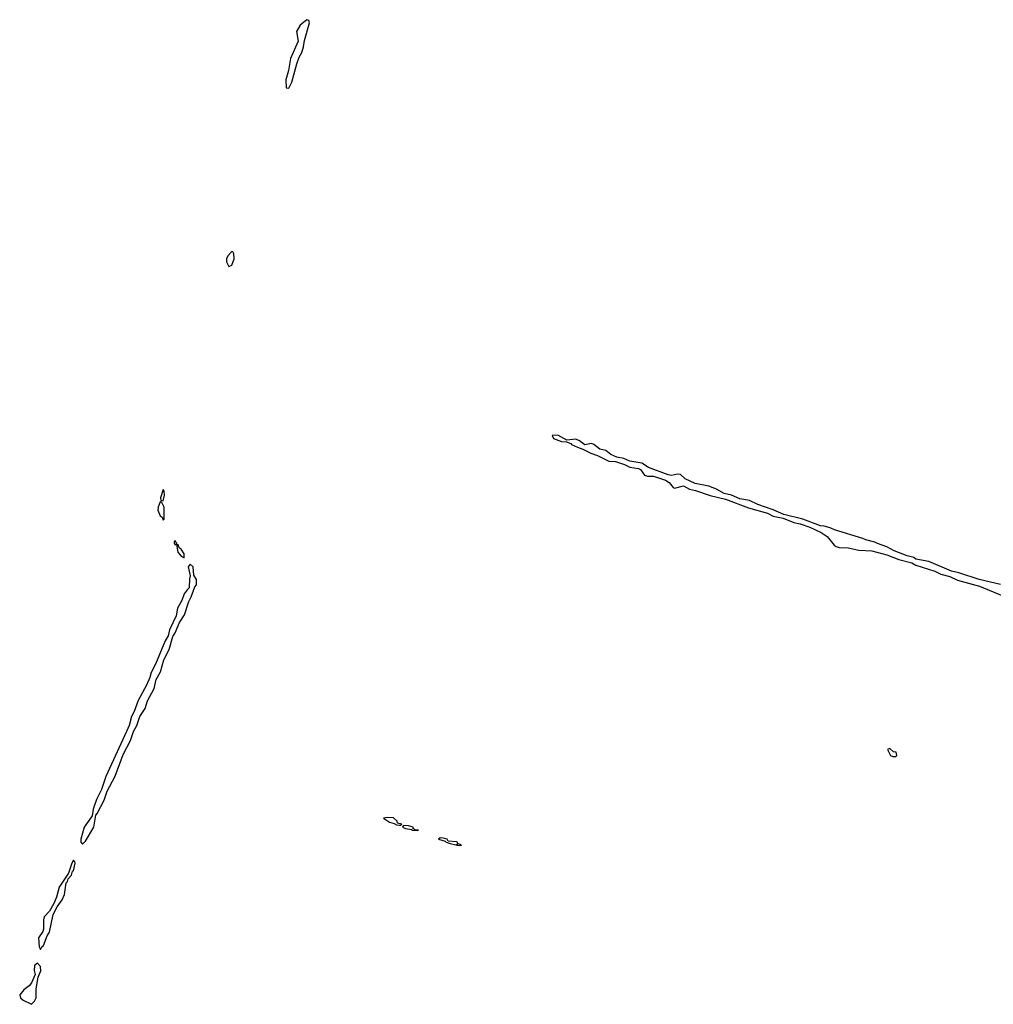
# Model space of a CAD drawing. Header units: inches. Extents: x 2769577 to 2880010, y 685631 to 825129.
# Tile 132 of 155: x 2830271 to 2836781, y 786166 to 792749. Entities that reach past the tile are written whole.
import ezdxf

# ---------------------------------------------------------------- set-up
doc = ezdxf.new("R2010")
doc.units = ezdxf.units.IN
doc.header["$MEASUREMENT"] = 0
doc.layers.add('C8738', color=7, linetype='Continuous')
doc.layers.add('C8739', color=7, linetype='Continuous')

msp = doc.modelspace()

# ---------------------------------------------------------------- linework, layer by layer
at = {"layer": 'C8738', "color": 4, "elevation": 4}
msp.add_lwpolyline([(2836830, 788973.5), (2836686.1, 789006.1), (2836550.8, 789050.8), (2836502.5, 789062.5), (2836350, 789126), (2836263.3, 789143.3), (2836250, 789152.8), (2836204.7, 789164.7), (2836117.6, 789197.6), (2836070, 789224.7), (2836006.1, 789246.1), (2835990, 789256.9), (2835930, 789271.1), (2835910, 789281.5), (2835719.1, 789339.1), (2835690, 789352.6), (2835650, 789363.5), (2835625.3, 789365.3), (2835508.7, 789410), (2835380.5, 789440.5), (2835310, 789472.4), (2835206.7, 789506.7), (2835150, 789533.7), (2835086.3, 789546.3), (2835030.8, 789570.8), (2834981.1, 789581.1), (2834930.9, 789610.9), (2834879, 789630), (2834788.1, 789648.1), (2834720.3, 789680.3), (2834690, 789707.3), (2834670, 789711.3), (2834630, 789702.6), (2834606.2, 789706.2), (2834475.5, 789755.5), (2834430, 789783.7), (2834350, 789797.7), (2834310, 789815.1), (2834264.2, 789824.2), (2834222.9, 789842.9), (2834190, 789869.6), (2834150, 789876.9), (2834110, 789909.5), (2834094.9, 789914.9), (2834050, 789906), (2834014.3, 789934.3), (2833990, 789943.7), (2833930, 789938), (2833870, 789971.8), (2833832, 789970), (2833841, 789950), (2833894, 789930), (2833927.7, 789927.7), (2833956.3, 789916.3), (2833961, 789910), (2834001, 789890), (2834037.6, 789877.6), (2834091, 789850), (2834135.6, 789835.6), (2834210, 789797.1), (2834254.9, 789794.9), (2834315.3, 789775.3), (2834350, 789757.1), (2834408.3, 789748.3), (2834421.1, 789741.1), (2834450, 789704.9), (2834470, 789698), (2834510, 789698), (2834590.4, 789670.4), (2834614.9, 789654.9), (2834641.3, 789621.3), (2834650, 789616.3), (2834710, 789633), (2834750, 789610.6), (2834790, 789602), (2834888.4, 789568.4), (2834990, 789544.4), (2835145.1, 789485.1), (2835270.4, 789450.4), (2835310, 789430.6), (2835377.1, 789417.1), (2835448.2, 789388.2), (2835490, 789379.3), (2835555.1, 789355.1), (2835630, 789320.5), (2835670, 789293.4), (2835716.3, 789236.3), (2835730, 789226), (2835750, 789221), (2835810, 789219.1), (2835881.4, 789201.4), (2835970, 789198), (2836070.4, 789170.4), (2836150, 789139.1), (2836237.1, 789117.1), (2836263, 789103), (2836390, 789061.6), (2836430, 789043), (2836490, 789027.3), (2836541.6, 789001.6), (2836690, 788962), (2836882.4, 788882.4)], dxfattribs=at)
for points in [[(2831230, 789608), (2831212, 789552), (2831214, 789534), (2831230, 789532), (2831239.3, 789570), (2831238, 789598)], [(2831210, 789526), (2831196, 789490), (2831194.8, 789470), (2831210, 789432), (2831223.6, 789423.6), (2831230, 789402), (2831238, 789410), (2831236, 789490), (2831222, 789522)], [(2831310, 789268), (2831302.8, 789257.2), (2831304, 789250), (2831310, 789238), (2831319.6, 789239.6), (2831328.4, 789190), (2831350, 789162), (2831370, 789152), (2831370, 789177.2), (2831350, 789209), (2831338, 789218), (2831330, 789238), (2831320.4, 789240.4), (2831322, 789250), (2831314.8, 789254.8)], [(2831410, 789109), (2831397.3, 789090), (2831411.3, 789030), (2831406.4, 789010), (2831404, 788950), (2831390, 788938), (2831370.4, 788910), (2831355.1, 788864.9), (2831326.4, 788813.6), (2831316.7, 788763.3), (2831272.7, 788670), (2831263.1, 788630), (2831243.8, 788596.2), (2831179.2, 788440.8), (2831150, 788384), (2831142, 788350), (2831119.6, 788300.4), (2831063.2, 788196.8), (2831036.9, 788123.1), (2831018.4, 788090), (2831002.4, 788030), (2830986, 787990), (2830846.4, 787690), (2830818.7, 787601.3), (2830784.8, 787535.2), (2830763, 787470), (2830754.4, 787425.6), (2830701.6, 787350), (2830680.5, 787270), (2830680.7, 787250), (2830690, 787236), (2830710, 787256.3), (2830767.6, 787350), (2830779.3, 787430), (2830790, 787442.8), (2830835.1, 787530), (2830855.1, 787590), (2830910, 787690.7), (2830963.6, 787836.4), (2831012.8, 787930), (2831031.5, 787990), (2831054.3, 788030), (2831075.1, 788090), (2831110, 788144.9), (2831124.7, 788195.3), (2831170, 788277.3), (2831183.3, 788336.7), (2831211.3, 788390), (2831233.7, 788470), (2831270, 788538.8), (2831295.1, 788624.9), (2831311.2, 788648.8), (2831340.5, 788719.5), (2831373.5, 788770), (2831401.1, 788858.9), (2831418.5, 788890), (2831442.5, 788957.5), (2831454, 788970), (2831452.9, 789007.1), (2831436.2, 789036.2), (2831431.4, 789091.4)], [(2836090, 787875.3), (2836074, 787870), (2836094, 787830), (2836110, 787822), (2836130, 787822), (2836135.3, 787830), (2836131.9, 787851.9), (2836114.6, 787854.6)], [(2832730, 787414.5), (2832704.7, 787410), (2832744.5, 787384.5), (2832776, 787376), (2832790, 787366.8), (2832810, 787364.7), (2832816.4, 787363.6), (2832826, 787370), (2832798, 787378), (2832794, 787390), (2832770, 787413.2)], [(2832838, 787362), (2832831.3, 787350), (2832850, 787342), (2832894, 787334), (2832894, 787330), (2832930, 787327.3), (2832938, 787330), (2832913.2, 787333.2), (2832902, 787342), (2832902, 787350), (2832870, 787359.3)], [(2833082, 787278), (2833072, 787270), (2833116.9, 787256.9), (2833122, 787250), (2833150, 787240.7), (2833188, 787232), (2833198, 787238), (2833194, 787230), (2833210, 787227.3), (2833226, 787230), (2833200.2, 787240.2), (2833199, 787250), (2833192.6, 787252.6), (2833136.4, 787256.4), (2833128.7, 787270), (2833103.4, 787276.6)], [(2830630, 787128.7), (2830618.8, 787110), (2830596.3, 787043.7), (2830535.5, 786950), (2830517.5, 786882.5), (2830499.3, 786840.7), (2830470.7, 786789.3), (2830435.5, 786750), (2830430.5, 786730), (2830430.6, 786669.4), (2830426.6, 786653.4), (2830397.3, 786610), (2830401, 786550), (2830410, 786532), (2830419, 786550), (2830430, 786558.8), (2830455.6, 786624.4), (2830471.2, 786648.8), (2830494, 786766), (2830521.2, 786818.8), (2830555.6, 786864.4), (2830570, 786901), (2830581.2, 786978.8), (2830590, 786986.8), (2830595.3, 787004.7), (2830618, 787030), (2830624.7, 787055.3), (2830630, 787058), (2830641.2, 787110), (2830639.3, 787119.3)], [(2830390, 786442), (2830370, 786426), (2830368, 786392), (2830375.3, 786364.7), (2830350.5, 786309.5), (2830334.8, 786290), (2830298.3, 786261.7), (2830270.8, 786230), (2830276, 786210), (2830294.6, 786194.6), (2830350, 786166), (2830370, 786186.8), (2830381.3, 786210), (2830381.6, 786270), (2830393.3, 786346.7), (2830411.5, 786390), (2830410, 786418)]]:
    msp.add_lwpolyline(points, close=True, dxfattribs=at)
at = {"layer": 'C8739', "color": 4, "elevation": 4}
for points in [[(2832190, 792749.2), (2832146.6, 792713.4), (2832122, 792670), (2832134, 792606), (2832082, 792490), (2832068.2, 792410), (2832050, 792346), (2832052.7, 792292.7), (2832070, 792291.3), (2832090, 792331), (2832124.9, 792455.1), (2832140.4, 792499.6), (2832158, 792530), (2832168.7, 792568.7), (2832175.1, 792610), (2832209.2, 792729.2), (2832204, 792744)], [(2831690, 791199), (2831663.1, 791170), (2831654.4, 791150), (2831652.7, 791130), (2831670, 791098), (2831690, 791107.3), (2831705.6, 791150), (2831702.7, 791182.7), (2831696.5, 791196.5)]]:
    msp.add_lwpolyline(points, close=True, dxfattribs=at)

doc.saveas('drawing.dxf')
